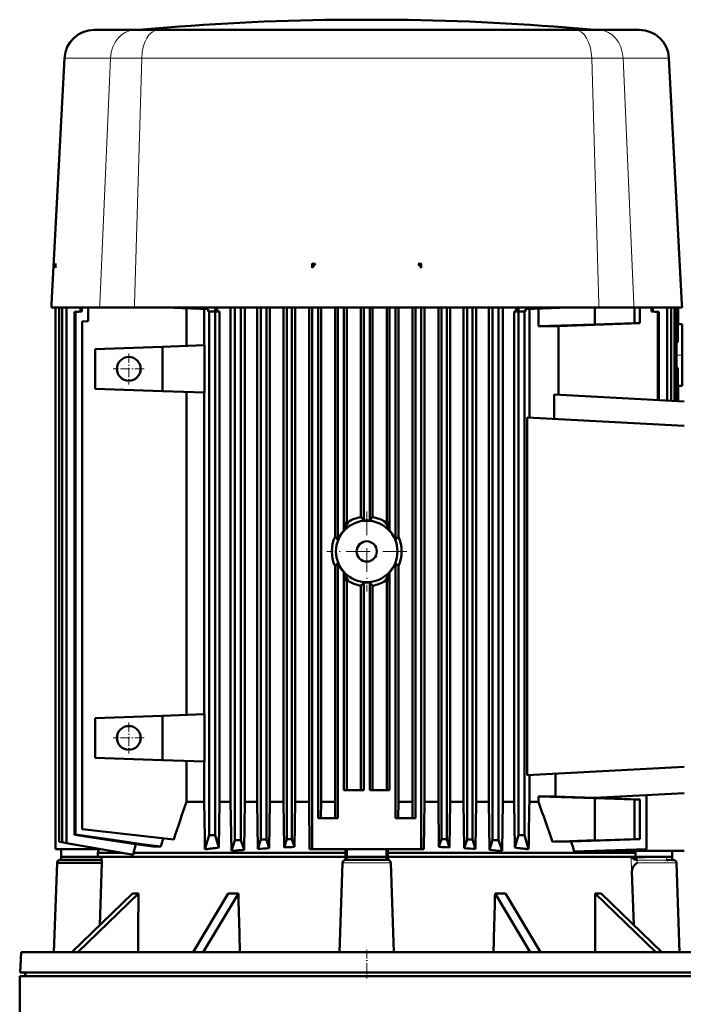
# Model space of a CAD drawing. Extents: x -1976 to 2357, y -1962 to 888.
# Tile 52 of 53: x 1661 to 1996, y 392 to 888. Entities that reach past the tile are written whole.
import ezdxf

# ---------------------------------------------------------------- set-up
doc = ezdxf.new("R2010")
doc.units = 0
doc.linetypes.add('DASHDOT', pattern=[18.5, 12, -3, 0.5, -3])

msp = doc.modelspace()

# ---------------------------------------------------------------- linework, layer by layer
at = {"color": 7, "lineweight": 50}
for p, q in [((1829.1, 888.16), (1821.29, 888.16)), ((1823.13, 888.16), (1821.29, 888.16)), ((1836.29, 888.16), (1823.13, 888.16)), ((1836.29, 888.16), (1829.1, 888.16)), ((1849.46, 888.16), (1836.29, 888.16)), ((1843.48, 888.16), (1836.29, 888.16)), ((1851.29, 888.16), (1843.48, 888.16)), ((1851.29, 888.16), (1849.46, 888.16)), ((1698.86, 883.04), (1719.48, 883.04)), ((1731.19, 883.04), (1719.48, 883.04)), ((1836.29, 883.04), (1731.19, 883.04)), ((1836.29, 883.04), (1941.39, 883.04)), ((1953.1, 883.04), (1941.39, 883.04)), ((1973.73, 883.04), (1953.1, 883.04)), ((1683.88, 868.83), (1677.38, 744.76)), ((1988.71, 868.83), (1995.21, 744.76)), ((1679.41, 765.2), (1679.29, 765.18)), ((1679.41, 765.2), (1679.29, 763.03)), ((1679.29, 765.18), (1679.29, 763.03)), ((1808.76, 765.2), (1808.77, 765.18)), ((1808.76, 765.2), (1808.77, 763.03)), ((1810.41, 765.18), (1808.76, 765.2)), ((1808.77, 765.18), (1808.77, 763.03)), ((1808.77, 765.18), (1810.41, 765.18)), ((1862.17, 765.18), (1863.82, 765.2)), ((1863.82, 765.18), (1862.17, 765.18)), ((1863.82, 765.2), (1863.82, 765.18)), ((1863.82, 765.2), (1863.82, 763.03)), ((1863.82, 765.18), (1863.82, 763.03)), ((1677.29, 743.16), (1677.38, 744.76)), ((1995.29, 743.16), (1995.21, 744.76)), ((1701.57, 743.16), (1677.29, 743.16)), ((1679.29, 743.16), (1679.29, 470.13)), ((1681.15, 743.16), (1681.15, 473.81)), ((1682.71, 743.16), (1682.71, 473.54)), ((1684.85, 473.16), (1684.85, 743.16)), ((1691.95, 741.08), (1688.93, 740.84)), ((1688.93, 740.84), (1688.93, 620.16)), ((1689.52, 740.79), (1688.93, 740.84)), ((1692.62, 741.02), (1689.52, 740.79)), ((1689.52, 740.79), (1689.52, 620.16)), ((1691.95, 743.16), (1691.95, 741.08)), ((1692.62, 741.02), (1691.95, 741.08)), ((1692.62, 743.16), (1692.62, 741.02)), ((1695.79, 743.16), (1695.79, 736.16)), ((1719.18, 743.16), (1701.57, 743.16)), ((1719.18, 743.16), (1836.29, 743.16)), ((1730.79, 743.16), (1734.79, 743.02)), ((1734.79, 743.16), (1734.79, 743.02)), ((1734.79, 743.02), (1756.26, 742.27)), ((1745.39, 742.65), (1745.39, 723.77)), ((1754.35, 742.34), (1754.35, 724.09)), ((1756.26, 742.27), (1756.26, 741.16)), ((1756.85, 741.16), (1756.26, 741.16)), ((1756.85, 741.16), (1756.85, 477.16)), ((1759.85, 741.16), (1756.85, 741.16)), ((1759.79, 741.16), (1759.79, 743.16)), ((1759.85, 741.16), (1759.85, 477.15)), ((1762.05, 741.16), (1759.85, 741.16)), ((1760.89, 743.16), (1760.89, 742.11)), ((1760.89, 741.16), (1760.89, 742.11)), ((1762.05, 741.16), (1762.05, 494.02)), ((1767.65, 494.02), (1767.65, 743.16)), ((1769.81, 474.59), (1769.81, 743.16)), ((1772.81, 743.16), (1772.81, 474.59)), ((1774.74, 494.02), (1774.74, 743.16)), ((1781.06, 494.02), (1781.06, 743.16)), ((1782.94, 474.92), (1782.94, 743.16)), ((1785.72, 743.16), (1785.72, 474.92)), ((1787.45, 494.02), (1787.45, 743.16)), ((1794.28, 494.02), (1794.28, 743.16)), ((1795.96, 475.16), (1795.96, 743.16)), ((1798.58, 475.16), (1798.58, 743.16)), ((1800.16, 494.02), (1800.16, 743.16)), ((1807.18, 494.02), (1807.18, 743.16)), ((1808.77, 743.16), (1808.77, 470.13)), ((1811.77, 485.72), (1811.77, 743.16)), ((1813.29, 494.02), (1813.29, 743.16)), ((1820.33, 627.57), (1820.33, 743.16)), ((1821.79, 743.16), (1821.79, 626.03)), ((1824.79, 630.77), (1824.79, 743.16)), ((1826.23, 635.55), (1826.23, 743.16)), ((1833.37, 637.45), (1833.37, 743.16)), ((1834.79, 635.73), (1834.79, 743.16)), ((1953.4, 743.16), (1836.29, 743.16)), ((1837.79, 743.16), (1837.79, 635.73)), ((1839.21, 637.45), (1839.21, 743.16)), ((1846.35, 635.55), (1846.35, 743.16)), ((1847.79, 630.77), (1847.79, 743.16)), ((1850.79, 743.16), (1850.79, 626.03)), ((1852.26, 627.57), (1852.26, 743.16)), ((1859.29, 494.02), (1859.29, 743.16)), ((1860.82, 485.72), (1860.82, 743.16)), ((1863.82, 743.16), (1863.82, 470.13)), ((1865.41, 494.02), (1865.41, 743.16)), ((1872.42, 494.02), (1872.42, 743.16)), ((1874, 475.16), (1874, 743.16)), ((1876.62, 475.16), (1876.62, 743.16)), ((1878.3, 494.02), (1878.3, 743.16)), ((1885.13, 494.02), (1885.13, 743.16)), ((1886.86, 474.92), (1886.86, 743.16)), ((1889.64, 474.92), (1889.64, 743.16)), ((1891.52, 494.02), (1891.52, 743.16)), ((1897.84, 494.02), (1897.84, 743.16)), ((1899.78, 743.16), (1899.78, 474.59)), ((1902.78, 474.59), (1902.78, 743.16)), ((1904.93, 494.02), (1904.93, 743.16)), ((1910.58, 741.16), (1912.78, 741.16)), ((1910.58, 741.16), (1910.58, 494.02)), ((1911.69, 743.16), (1911.69, 742.11)), ((1911.69, 741.16), (1911.69, 742.11)), ((1915.78, 741.16), (1912.78, 741.16)), ((1912.78, 741.16), (1912.78, 477.16)), ((1912.79, 741.16), (1912.79, 743.16)), ((1915.78, 741.16), (1915.78, 477.16)), ((1916.37, 741.16), (1915.78, 741.16)), ((1916.37, 742.28), (1937.79, 743.02)), ((1916.37, 741.16), (1916.37, 742.28)), ((1918.29, 742.34), (1918.29, 687.56)), ((1922.85, 742.5), (1922.85, 733.61)), ((1937.79, 743.16), (1937.79, 743.02)), ((1937.79, 743.02), (1941.79, 743.16)), ((1951.29, 743.16), (1951.29, 734.59)), ((1971.01, 743.16), (1953.4, 743.16)), ((1971.01, 743.16), (1995.29, 743.16)), ((1971.29, 735.16), (1971.29, 743.16)), ((1973.94, 735.16), (1973.94, 743.16)), ((1979.97, 743.16), (1979.97, 741.02)), ((1980.63, 741.08), (1979.97, 741.02)), ((1983.06, 740.79), (1979.97, 741.02)), ((1980.63, 743.16), (1980.63, 741.08)), ((1983.66, 740.84), (1980.63, 741.08)), ((1983.06, 740.79), (1983.66, 740.84)), ((1983.06, 740.79), (1983.06, 696.5)), ((1983.66, 740.84), (1983.66, 696.46)), ((1987.74, 743.16), (1987.74, 696.25)), ((1989.85, 696.14), (1989.85, 743.16)), ((1991.41, 696.06), (1991.41, 743.16)), ((1992.52, 696), (1992.52, 743.16)), ((1993.19, 725.58), (1993.19, 743.16)), ((1993.39, 734.72), (1993.39, 743.16)), ((1695.79, 736.16), (1692.79, 736.03)), ((1692.79, 736.03), (1692.79, 480.16)), ((1951.29, 734.59), (1922.85, 733.61)), ((1973.94, 735.16), (1933.03, 733.76)), ((1971.29, 735.16), (1951.29, 734.48)), ((1951.29, 734.48), (1951.29, 734.59)), ((1971.29, 735.16), (1973.94, 735.16)), ((1993.19, 734.73), (1993.39, 734.72)), ((1995.29, 734.66), (1993.39, 734.76)), ((1995.29, 703.66), (1995.29, 734.66)), ((1933.03, 733.76), (1933.03, 699.12)), ((1992.52, 725.59), (1993.19, 725.58)), ((1699.29, 722.16), (1733.29, 723.35)), ((1699.29, 722.16), (1699.29, 702.16)), ((1733.29, 723.35), (1754.5, 724.09)), ((1733.29, 700.98), (1733.29, 723.35)), ((1754.5, 700.24), (1754.5, 724.09)), ((1992.52, 712.74), (1993.19, 712.74)), ((1993.19, 695.96), (1993.19, 712.74)), ((1699.29, 702.16), (1733.29, 700.98)), ((1733.29, 700.98), (1754.5, 700.24)), ((1745.39, 700.55), (1745.39, 537.77)), ((1754.35, 700.24), (1754.35, 538.09)), ((1993.19, 703.6), (1993.39, 703.61)), ((1995.29, 703.66), (1993.39, 703.56)), ((1993.39, 695.95), (1993.39, 703.61)), ((1930.75, 699.24), (1996.29, 695.8)), ((1930.75, 699.24), (1930.75, 686.91)), ((1917.11, 687.63), (1996.29, 683.48)), ((1917.11, 687.63), (1917.11, 507.47)), ((1835.77, 635.79), (1836.16, 635.8)), ((1836.81, 635.79), (1836.42, 635.8)), ((1846.4, 635.28), (1846.4, 635.29)), ((1824.79, 630.77), (1824.83, 630.87)), ((1845.82, 634.83), (1845.82, 634.83)), ((1847.76, 630.87), (1847.79, 630.77)), ((1688.93, 620.16), (1688.93, 477.35)), ((1689.52, 620.16), (1689.52, 477.45)), ((1820.33, 494.02), (1820.33, 612.76)), ((1821.79, 614.29), (1821.79, 485.72)), ((1850.79, 614.29), (1850.79, 485.72)), ((1852.26, 494.02), (1852.26, 612.76)), ((1824.79, 499.82), (1824.79, 609.56)), ((1824.79, 609.56), (1824.83, 609.46)), ((1826.76, 605.49), (1826.76, 605.5)), ((1847.79, 609.56), (1847.76, 609.46)), ((1847.79, 499.82), (1847.79, 609.56)), ((1826.19, 605.04), (1826.18, 605.05)), ((1826.23, 604.78), (1826.23, 499.82)), ((1833.37, 602.88), (1833.37, 499.82)), ((1834.79, 499.82), (1834.79, 604.6)), ((1835.77, 604.53), (1836.16, 604.53)), ((1836.81, 604.53), (1836.42, 604.53)), ((1837.79, 499.82), (1837.79, 604.6)), ((1839.21, 602.88), (1839.21, 499.82)), ((1846.35, 604.78), (1846.35, 499.82)), ((1699.29, 536.16), (1733.29, 537.35)), ((1699.29, 536.16), (1699.29, 516.16)), ((1733.29, 537.35), (1754.5, 538.09)), ((1733.29, 514.98), (1733.29, 537.35)), ((1754.5, 514.24), (1754.5, 538.09)), ((1699.29, 516.16), (1733.29, 514.98)), ((1754.5, 514.24), (1733.29, 514.98)), ((1745.39, 514.55), (1745.39, 494.02)), ((1754.35, 514.24), (1754.35, 494.02)), ((1917.11, 507.47), (1996.29, 511.62)), ((1918.29, 507.53), (1918.29, 494.02)), ((1931.44, 508.22), (1931.44, 496.58)), ((1834.79, 499.82), (1824.79, 499.82)), ((1847.79, 499.82), (1837.79, 499.82)), ((1922.85, 496.71), (1922.85, 494.02)), ((1922.85, 496.71), (1951.29, 495.74)), ((1931.44, 496.58), (1951.07, 495.92)), ((1996.29, 498.29), (1951.07, 495.92)), ((1977.29, 497.29), (1977.29, 470.16)), ((1745.39, 494.02), (1754.35, 494.02)), ((1761.72, 470.85), (1762.05, 494.02)), ((1762.05, 494.02), (1767.65, 494.02)), ((1767.65, 494.02), (1768.02, 469.18)), ((1774.42, 469.72), (1774.74, 494.02)), ((1774.74, 494.02), (1781.06, 494.02)), ((1781.06, 494.02), (1781.39, 470.22)), ((1787.15, 470.59), (1787.45, 494.02)), ((1787.45, 494.02), (1794.28, 494.02)), ((1794.28, 494.02), (1794.58, 470.99)), ((1799.88, 471.24), (1800.16, 494.02)), ((1800.16, 494.02), (1807.18, 494.02)), ((1807.18, 494.02), (1807.48, 470.13)), ((1813.29, 494.02), (1813.19, 485.72)), ((1813.29, 494.02), (1820.33, 494.02)), ((1820.33, 494.02), (1820.43, 485.72)), ((1852.26, 494.02), (1852.15, 485.72)), ((1852.26, 494.02), (1859.29, 494.02)), ((1859.29, 494.02), (1859.4, 485.72)), ((1865.41, 494.02), (1865.1, 470.13)), ((1865.41, 494.02), (1872.42, 494.02)), ((1872.7, 471.24), (1872.42, 494.02)), ((1878.3, 494.02), (1878, 470.99)), ((1878.3, 494.02), (1885.13, 494.02)), ((1885.43, 470.59), (1885.13, 494.02)), ((1891.52, 494.02), (1891.2, 470.22)), ((1891.52, 494.02), (1897.84, 494.02)), ((1898.16, 469.72), (1897.84, 494.02)), ((1904.93, 494.02), (1904.56, 469.18)), ((1904.93, 494.02), (1910.58, 494.02)), ((1910.91, 470.85), (1910.58, 494.02)), ((1918.29, 494.02), (1922.85, 494.02)), ((1951.29, 495.85), (1951.29, 495.74)), ((1971.29, 495.16), (1951.29, 495.85)), ((1951.29, 495.74), (1951.29, 474.59)), ((1951.38, 495.94), (1973.94, 495.16)), ((1971.29, 495.16), (1973.94, 495.16)), ((1971.29, 475.16), (1971.29, 495.16)), ((1973.94, 475.16), (1973.94, 495.16)), ((1977.3, 493.74), (1977.3, 496.05)), ((1821.79, 485.72), (1811.77, 485.72)), ((1860.82, 485.72), (1850.79, 485.72)), ((1689.52, 477.45), (1688.93, 477.35)), ((1738.94, 474.91), (1692.79, 480.16)), ((1754.73, 470.03), (1756.85, 477.15)), ((1756.85, 477.16), (1756.85, 477.15)), ((1759.85, 477.15), (1756.85, 477.15)), ((1761.72, 470.85), (1759.85, 477.15)), ((1910.91, 470.85), (1912.78, 477.16)), ((1915.78, 477.16), (1912.78, 477.16)), ((1917.9, 470.02), (1915.78, 477.16)), ((1977.3, 476.59), (1977.3, 474.05)), ((1682.71, 473.54), (1681.15, 473.81)), ((1684.85, 473.16), (1682.71, 473.54)), ((1718.65, 467.2), (1684.85, 473.16)), ((1719.89, 472.62), (1718.65, 468.16)), ((1732.4, 471.38), (1733.68, 475.5)), ((1768.02, 469.18), (1769.81, 474.59)), ((1772.81, 474.59), (1769.81, 474.59)), ((1774.42, 469.72), (1772.81, 474.59)), ((1781.39, 470.22), (1782.94, 474.92)), ((1785.72, 474.92), (1782.94, 474.92)), ((1787.15, 470.59), (1785.72, 474.92)), ((1794.58, 470.99), (1795.96, 475.16)), ((1798.58, 475.16), (1795.96, 475.16)), ((1799.88, 471.24), (1798.58, 475.16)), ((1872.7, 471.24), (1874, 475.16)), ((1874, 475.16), (1876.62, 475.16)), ((1878, 470.99), (1876.62, 475.16)), ((1885.43, 470.59), (1886.86, 474.92)), ((1886.86, 474.92), (1889.64, 474.92)), ((1891.2, 470.22), (1889.64, 474.92)), ((1898.16, 469.72), (1899.78, 474.59)), ((1902.78, 474.59), (1899.78, 474.59)), ((1904.56, 469.18), (1902.78, 474.59)), ((1951.29, 474.59), (1929.99, 473.86)), ((1973.94, 475.16), (1939.38, 473.98)), ((1971.29, 475.16), (1951.29, 474.48)), ((1951.29, 474.59), (1951.29, 474.48)), ((1971.29, 475.16), (1973.94, 475.16)), ((1977.3, 474.05), (1977.29, 472.73)), ((1702.06, 470.13), (1679.29, 470.13)), ((1682.29, 470.13), (1682.29, 466.16)), ((1701.17, 470.13), (1700.71, 468.16)), ((1700.71, 468.16), (1713.2, 468.16)), ((1700.71, 468.16), (1700.71, 466.16)), ((1718.65, 468.16), (1718.65, 467.2)), ((1718.65, 468.16), (1771.09, 468.16)), ((1732.4, 471.38), (1728.37, 471.38)), ((1759.85, 470.64), (1761.72, 470.85)), ((1771.09, 468.16), (1825.65, 468.16)), ((1797.48, 471.13), (1798.06, 471.17)), ((1797.48, 471.13), (1798.08, 471.13)), ((1798.55, 471.18), (1799.88, 471.24)), ((1807.48, 470.13), (1808.77, 470.13)), ((1863.82, 470.13), (1808.77, 470.13)), ((1825.65, 468.16), (1825.63, 470.13)), ((1825.65, 468.16), (1825.65, 466.16)), ((1826.29, 470.13), (1826.29, 466.16)), ((1846.29, 470.13), (1846.29, 466.16)), ((1846.93, 468.16), (1846.95, 470.13)), ((1846.93, 468.16), (1971.87, 468.16)), ((1846.93, 468.16), (1846.93, 466.16)), ((1865.1, 470.13), (1863.82, 470.13)), ((1912.78, 470.64), (1910.91, 470.85)), ((1977.29, 470.16), (1940.96, 468.89)), ((1953.63, 469.34), (1953.67, 469.21)), ((1996.29, 469.21), (1953.67, 469.21)), ((1971.87, 468.16), (1971.63, 469.21)), ((1971.87, 468.16), (1971.87, 466.16)), ((1990.29, 466.16), (1990.29, 469.21)), ((1678.55, 418.16), (1680.12, 463.19)), ((1702.67, 463.22), (1680.12, 463.19)), ((1681.62, 464.66), (1700.16, 464.66)), ((1682.24, 464.66), (1682.29, 466.16)), ((1700.71, 466.16), (1682.29, 466.16)), ((1700.16, 464.66), (1702.6, 464.66)), ((1700.71, 466.16), (1771.09, 466.16)), ((1701.68, 431.83), (1702.67, 463.22)), ((1702.6, 464.66), (1702.65, 466.16)), ((1771.09, 466.16), (1825.65, 466.16)), ((1822.55, 418.16), (1824.12, 463.22)), ((1825.58, 466.16), (1825.53, 464.66)), ((1825.62, 464.66), (1846.97, 464.66)), ((1825.65, 466.16), (1826.29, 466.16)), ((1826.24, 464.66), (1826.29, 466.16)), ((1826.29, 466.16), (1826.29, 466.16)), ((1846.29, 466.16), (1826.29, 466.16)), ((1846.93, 466.16), (1846.29, 466.16)), ((1846.29, 466.16), (1846.29, 466.16)), ((1846.34, 464.66), (1846.29, 466.16)), ((1846.93, 466.16), (1971.87, 466.16)), ((1847, 466.16), (1847.05, 464.66)), ((1850.04, 418.16), (1848.46, 463.22)), ((1971.87, 466.16), (1972.45, 466.16)), ((1990.29, 466.16), (1972.45, 466.16)), ((1987.68, 466.16), (1987.41, 465.97)), ((1990.34, 464.66), (1990.35, 464.62)), ((1990.35, 464.62), (1990.35, 464.53)), ((1990.96, 464.66), (1990.94, 464.66)), ((1990.97, 464.66), (1990.95, 464.66)), ((1990.96, 464.66), (1990.97, 464.66)), ((1990.97, 464.66), (1990.97, 464.66)), ((1994.04, 418.16), (1992.46, 463.22)), ((1970.91, 431.83), (1970.05, 458.73)), ((1687.57, 418.16), (1718.16, 447.8)), ((1721.16, 447.8), (1690.57, 418.16)), ((1748.69, 418.16), (1766.35, 447.8)), ((1771.55, 447.8), (1753.89, 418.16)), ((1918.69, 418.16), (1901.03, 447.8)), ((1906.23, 447.8), (1923.89, 418.16)), ((1982.02, 418.16), (1951.43, 447.8)), ((1954.43, 447.8), (1985.02, 418.16)), ((1662.03, 418.16), (1661.49, 407.95)), ((1662.03, 418.16), (1989.22, 418.16)), ((1989.22, 418.16), (2010.56, 418.16)), ((1661.49, 407.95), (1989.69, 407.95)), ((1989.69, 407.95), (2002.27, 407.95)), ((1661.29, 406.16), (1836.29, 406.16)), ((1661.29, 406.16), (1661.29, 388.16)), ((1664.4, 406.16), (1664.39, 406.27)), ((1664.4, 406.16), (1987.14, 406.16)), ((1824.36, 406.16), (1828.25, 406.16)), ((1828.25, 406.16), (1844.33, 406.16)), ((1836.29, 406.16), (2011.29, 406.16)), ((1844.33, 406.16), (1848.22, 406.16)), ((1987.14, 406.16), (2008.19, 406.16))]:
    msp.add_line(p, q, dxfattribs=at)
at = {"color": 7, "lineweight": 18}
for p, q in [((1737.23, 883.15), (1723.41, 883.15)), ((1890.41, 883.15), (1737.23, 883.15)), ((1949.17, 883.15), (1890.41, 883.15)), ((1707.04, 868.83), (1683.88, 868.83)), ((1707.04, 868.83), (1701.64, 744.76)), ((1707.04, 868.83), (1722.85, 868.83)), ((1722.85, 868.83), (1719.23, 744.76)), ((1836.29, 868.83), (1722.85, 868.83)), ((1949.73, 868.83), (1836.29, 868.83)), ((1949.73, 868.83), (1953.35, 744.76)), ((1949.73, 868.83), (1965.54, 868.83)), ((1988.71, 868.83), (1965.54, 868.83)), ((1965.54, 868.83), (1970.94, 744.76)), ((1701.57, 743.16), (1701.64, 744.76)), ((1719.18, 743.16), (1719.23, 744.76)), ((1953.4, 743.16), (1953.35, 744.76)), ((1971.01, 743.16), (1970.94, 744.76)), ((1836.29, 636.16), (1836.16, 636.16)), ((1836.16, 635.8), (1836.16, 636.16)), ((1836.29, 636.16), (1836.43, 636.16)), ((1836.42, 635.8), (1836.43, 636.16)), ((1836.16, 604.53), (1836.16, 604.17)), ((1836.29, 604.16), (1836.16, 604.17)), ((1836.29, 604.16), (1836.43, 604.17)), ((1836.42, 604.53), (1836.43, 604.17)), ((1977.29, 496.05), (1977.3, 496.05)), ((1977.29, 493.74), (1977.3, 493.74)), ((1977.29, 476.59), (1977.3, 476.59)), ((1977.29, 474.05), (1977.3, 474.05)), ((1824.12, 463.22), (1848.46, 463.22)), ((1972.59, 465.73), (1972.58, 466.16)), ((1972.62, 463.22), (1992.46, 463.22)), ((1987.4, 465.96), (1987.41, 465.96)), ((1987.41, 465.97), (1987.41, 465.96)), ((1987.47, 464.59), (1987.46, 464.59)), ((1664.39, 406.27), (1987.15, 406.27)), ((1987.15, 406.27), (1999.52, 406.27))]:
    msp.add_line(p, q, dxfattribs=at)
at = {"color": 7, "linetype": 'DASHDOT', "lineweight": 18, "ltscale": 0.003079}
msp.add_line((1836.29, 883.16), (1836.29, 883.03), dxfattribs=at)
at = {"color": 7, "linetype": 'DASHDOT', "lineweight": 18, "ltscale": 0.389999}
for p, q in [((1716.29, 719.96), (1716.29, 704.36)), ((1716.29, 533.96), (1716.29, 518.36))]:
    msp.add_line(p, q, dxfattribs=at)
at = {"color": 7, "linetype": 'DASHDOT', "lineweight": 18, "ltscale": 0.083047}
msp.add_line((1995.57, 719.16), (1992.25, 719.16), dxfattribs=at)
at = {"color": 7, "linetype": 'DASHDOT', "lineweight": 18, "ltscale": 0.390002}
for p, q in [((1724.09, 712.16), (1708.49, 712.16)), ((1724.09, 526.16), (1708.49, 526.16))]:
    msp.add_line(p, q, dxfattribs=at)
at = {"color": 7, "linetype": 'DASHDOT', "lineweight": 18}
for p, q in [((1836.29, 640.31), (1836.29, 600.01)), ((1856.44, 620.16), (1816.14, 620.16))]:
    msp.add_line(p, q, dxfattribs=at)
at = {"color": 7, "linetype": 'DASHDOT', "lineweight": 18, "ltscale": 0.000469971}
msp.add_line((1990.97, 463.16), (1990.95, 463.16), dxfattribs=at)
at = {"color": 7, "linetype": 'DASHDOT', "lineweight": 18, "ltscale": 0.360001}
msp.add_line((1836.29, 419.36), (1836.29, 404.96), dxfattribs=at)
at = {"color": 7, "lineweight": 50}
for points in [[(1824.86, 631.24), (1824.98, 631.44), (1825.11, 631.77), (1825.2, 632.09), (1825.38, 632.88), (1825.62, 634.02), (1825.74, 634.5), (1825.87, 634.89), (1826.01, 635.12), (1826.18, 635.28)], [(1836.16, 636.16), (1836.09, 636.1), (1835.77, 635.79)], [(1836.43, 636.16), (1836.47, 636.12), (1836.81, 635.79)], [(1847.72, 631.24), (1847.53, 631.6), (1847.31, 632.4), (1847.06, 633.59), (1846.88, 634.38), (1846.78, 634.69), (1846.65, 635.02), (1846.51, 635.19), (1846.4, 635.28)], [(1824.83, 630.87), (1824.85, 631.2), (1824.86, 631.23), (1824.86, 631.24), (1824.86, 631.24)], [(1824.83, 630.87), (1825.02, 631.11), (1825.03, 631.14), (1825.03, 631.14)], [(1826.76, 634.83), (1826.75, 634.51), (1826.58, 634.07), (1826.43, 633.81), (1826.02, 633.21), (1825.57, 632.53), (1825.38, 632.2), (1825.14, 631.71), (1825.04, 631.33), (1825.03, 631.14)], [(1826.76, 634.83), (1826.76, 634.83), (1826.77, 634.86), (1826.89, 634.98)], [(1845.7, 634.98), (1845.8, 634.88), (1845.82, 634.85), (1845.82, 634.83)], [(1845.82, 634.83), (1845.82, 634.56), (1845.9, 634.29), (1846.07, 633.94), (1846.25, 633.67), (1846.68, 633.03), (1847.23, 632.15), (1847.43, 631.72), (1847.53, 631.38), (1847.55, 631.14)], [(1847.76, 630.87), (1847.56, 631.11), (1847.55, 631.14), (1847.55, 631.14)], [(1847.76, 630.87), (1847.73, 631.2), (1847.73, 631.23), (1847.73, 631.24), (1847.72, 631.24)], [(1824.86, 609.09), (1824.86, 609.09), (1824.85, 609.1), (1824.84, 609.18), (1824.83, 609.46)], [(1824.83, 609.46), (1825.02, 609.22), (1825.03, 609.19), (1825.03, 609.18)], [(1826.18, 605.05), (1826.05, 605.15), (1825.92, 605.35), (1825.78, 605.68), (1825.69, 606), (1825.51, 606.79), (1825.29, 607.86), (1825.11, 608.55), (1825.02, 608.8), (1824.86, 609.09)], [(1826.76, 605.5), (1826.76, 605.77), (1826.69, 606.03), (1826.51, 606.38), (1826.33, 606.66), (1825.9, 607.3), (1825.35, 608.18), (1825.15, 608.61), (1825.05, 608.95), (1825.03, 609.18)], [(1826.89, 605.34), (1826.79, 605.45), (1826.76, 605.48), (1826.76, 605.49)], [(1845.82, 605.5), (1845.82, 605.49), (1845.81, 605.47), (1845.7, 605.34)], [(1845.82, 605.5), (1845.82, 605.68), (1845.86, 605.94), (1846.01, 606.28), (1846.17, 606.54), (1846.58, 607.15), (1846.92, 607.65), (1847.21, 608.14), (1847.49, 608.76), (1847.55, 609.18)], [(1847.72, 609.09), (1847.56, 608.79), (1847.35, 608.13), (1847.12, 607.03), (1846.94, 606.2), (1846.85, 605.85), (1846.71, 605.45), (1846.58, 605.2), (1846.4, 605.05)], [(1847.76, 609.46), (1847.56, 609.22), (1847.55, 609.19), (1847.55, 609.18)], [(1847.76, 609.46), (1847.73, 609.12), (1847.73, 609.09), (1847.73, 609.09), (1847.72, 609.09)], [(1836.16, 604.17), (1836.11, 604.21), (1835.77, 604.53)], [(1836.43, 604.17), (1836.49, 604.23), (1836.81, 604.53)], [(1977.4, 497.3), (1977.35, 497.02), (1977.3, 496.5), (1977.3, 496.05)], [(1688.93, 477.35), (1708.62, 474.31), (1718.49, 472.83), (1728.37, 471.38)], [(1689.52, 477.45), (1701.24, 475.72), (1712.98, 474.04), (1722.68, 472.69), (1732.4, 471.38)], [(1702.67, 463.22), (1702.67, 464.15), (1702.65, 464.49), (1702.62, 464.63), (1702.61, 464.65), (1702.6, 464.66)], [(1969.83, 466.16), (1969.98, 465.96), (1970.18, 465.77), (1970.49, 465.51), (1970.86, 465.28), (1971.52, 464.95)], [(1970.05, 458.73), (1970.08, 459.41), (1970.19, 460.07), (1970.42, 460.72), (1970.65, 461.17), (1970.94, 461.61), (1971.32, 462.07), (1971.76, 462.5), (1972.62, 463.22)], [(1988.85, 464.66), (1988.04, 464.63), (1987.47, 464.59)], [(1988.85, 464.66), (1990.04, 464.59), (1990.35, 464.56)], [(1990.29, 466.16), (1990.28, 465.69), (1990.32, 465.24), (1990.35, 464.62)]]:
    msp.add_lwpolyline(points, dxfattribs=at)
at = {"color": 7, "lineweight": 18}
for points in [[(1970.05, 458.73), (1969.98, 459.26), (1969.85, 460.2), (1969.73, 461.52), (1969.65, 463.01), (1969.63, 465.13), (1969.67, 466.16)], [(1972.62, 463.22), (1972.61, 463.79), (1972.67, 464.31), (1972.73, 464.48)], [(1987.4, 465.96), (1987.43, 465), (1987.46, 464.59)], [(1987.41, 465.96), (1987.44, 465), (1987.47, 464.59)]]:
    msp.add_lwpolyline(points, dxfattribs=at)
at = {"color": 7, "lineweight": 50}
for centre, radius in [((1716.29, 712.16), 6), ((1836.29, 620.16), 15.5), ((1836.29, 620.16), 5.1), ((1716.29, 526.16), 6)]:
    msp.add_circle(centre, radius, dxfattribs=at)
for centre, radius, start, end in [((1836.29, -361.75), 1250, 90.68756, 95.18106), ((1836.29, -361.75), 1250, 84.81894, 89.31245), ((1698.86, 868.04), 15, 90.0001, 176.9996), ((1721.15, 908.04), 25, 270, 275.1811), ((1951.43, 908.04), 25, 264.8189, 270), ((1973.73, 868.04), 15, 3, 90), ((1880.43, 709.93), 89.19, 141.7254, 143.4664), ((1792.15, 709.93), 89.19, 36.5336, 38.2746), ((1961.89, -1554.43), 2288.37, 90.72283, 90.97765), ((1828.37, 637.37), 2.81, 220.3798, 238.1233), ((1836.28, 620.03), 17.66, 99.4818, 122.1434), ((1763.03, 577.99), 92.11, 38.8197, 40.205), ((1836.29, 620.16), 15.64, 91.8984, 95.5036), ((1836.29, 620.16), 15.64, 89.5179, 90.4821), ((1836.29, 620.16), 15.64, 84.4964, 88.1016), ((1909.56, 577.99), 92.11, 139.7951, 141.1804), ((1836.3, 620.03), 17.66, 57.8567, 80.5182), ((1844.21, 637.38), 2.82, 301.895, 319.6019), ((1836.29, 620.16), 15.64, 137.3179, 157.9634), ((1836.29, 620.16), 15.64, 22.0366, 42.6821), ((1836.13, 620.16), 17.45, 154.8999, 205.1001), ((1775.61, 583.34), 62.89, 42.747, 44.6809), ((1896.97, 583.34), 62.89, 135.3191, 137.2531), ((1836.45, 620.16), 17.45, 334.8999, 25.1001), ((1774.98, 657.59), 63.77, 315.3323, 317.2396), ((1836.29, 620.16), 15.64, 202.0366, 222.6821), ((1836.29, 620.16), 15.64, 317.3179, 337.9634), ((1897.6, 657.58), 63.76, 222.7601, 224.6678), ((1828.38, 602.95), 2.82, 121.8949, 139.6019), ((1836.28, 620.3), 17.66, 237.8566, 260.5183), ((1763.03, 662.34), 92.11, 319.795, 321.1803), ((1836.29, 620.16), 15.64, 264.4964, 268.1016), ((1836.29, 620.16), 15.64, 269.5179, 270.4821), ((1836.29, 620.16), 15.64, 271.8984, 275.5036), ((1909.56, 662.34), 92.11, 218.8196, 220.2049), ((1836.3, 620.3), 17.66, 279.4821, 302.1431), ((1844.21, 602.95), 2.82, 40.398, 58.1051), ((1962.87, 2847.74), 2351.36, 269.02479, 269.2342), ((3419.73, -81.88), 1770.61, 161.01916, 161.67189), ((-45151.34, -273.03), 46911.96, 0.907573, 0.936876), ((48238.14, -263.9), 46326.05, 179.062575, 179.092259), ((566.5, 2.5), 1442.66, 19.07037, 19.91975), ((1975.79, 493.74), 1.51, 354.8042, 360), ((1975.79, 476.59), 1.51, 359.9996, 5.1951), ((1962.7, -1646.09), 2120.2, 90.63022, 90.88398), ((-625.93, -327.14), 2687.49, 17.22962, 17.34318), ((1810.55, 28.16), 445.37, 96.9248, 97.1991), ((1812.92, 8.54), 465.14, 96.5519, 96.924), ((1821.59, -137.05), 608.6, 94.74623, 95.05002), ((1823.61, -161.34), 632.97, 94.45707, 94.74634), ((1829.31, -240.46), 712.3, 93.39289, 93.85783), ((1833.05, -307.92), 779.86, 92.61478, 92.82778), ((1798.47, 464.06), 7.12, 89.3686, 93.2728), ((1798.07, 473.46), 2.33, 270.0665, 281.6663), ((1839.25, -313.88), 785.83, 87.17307, 87.55991), ((1843.27, -240.46), 712.3, 86.14217, 86.60711), ((1849.96, -149.11), 620.7, 84.95329, 85.54615), ((1859.7, 8.89), 464.79, 83.0702, 83.4426), ((1862.08, 28.53), 445.01, 82.7946, 83.0694), ((1681.62, 463.16), 1.5, 90, 178.86), ((1825.62, 463.16), 1.5, 90, 178), ((1846.97, 463.16), 1.5, 2, 89.999), ((1946.34, 500.61), 43.65, 305.2334, 306.9729), ((1973.88, 469.15), 4.81, 240.6862, 256.189), ((1990.97, 463.16), 1.5, 90.0009, 114.2816), ((1990.97, 463.16), 1.5, 2, 90), ((1719.65, 486.75), 38.97, 267.8051, 272.2164), ((62453.42, 218.23), 60732.7, 179.7834197, 179.8113825), ((1768.95, 564.69), 116.91, 268.7287, 271.2754), ((102069.51, 3180.49), 100335.18, 181.5606796, 181.5776048), ((-98396.91, 3180.49), 100335.15, 358.4223901, 358.4393215), ((1903.63, 564.69), 116.91, 268.7246, 271.2713), ((-58780.83, 218.23), 60732.69, 0.1886188, 0.2165807), ((1952.93, 486.75), 38.97, 267.7836, 272.1949), ((1662.39, 406.16), 2, 3, 63.1351)]:
    msp.add_arc(centre, radius, start, end, dxfattribs=at)
at = {"color": 7, "lineweight": 18}
for centre, radius, start, end in [((1825.43, 632.06), 1, 235.3715, 246.7701), ((1847.15, 632.06), 1, 293.2299, 304.6284), ((1825.43, 608.26), 1, 113.2299, 124.6284), ((1847.15, 608.26), 1, 55.3715, 66.7701), ((2007.85, -1340.2), 1806.28, 90.64845, 91.1184), ((2007.92, -3149.97), 3614.61, 90.3243, 90.55781)]:
    msp.add_arc(centre, radius, start, end, dxfattribs=at)
for centre, major_axis, ratio, start_param, end_param in [((1719.48, 868.04), (0, -15), 0.830539, 3.141551, 4.659957), ((1731.19, 868.04), (0, -15), 0.55696, 3.141588, 4.659994), ((1941.39, 868.04), (0, -15), 0.556959, 1.623191, 3.141597), ((1953.1, 868.04), (0, -15), 0.830538, 1.623228, 3.141634), ((1828.3, 637.39), (2.53, -1.61), 0.997902, 4.492444, 4.73836), ((1844.28, 637.39), (-2.53, -1.61), 0.997902, 1.544823, 1.790739), ((1828.3, 602.94), (-2.53, -1.61), 0.997902, 4.686418, 4.932334), ((1844.28, 602.94), (-2.53, 1.61), 0.997902, 4.492446, 4.738362), ((1797.6, 468.64), (0, -3), 0.282416, 2.546638, 2.568839)]:
    msp.add_ellipse(centre, major_axis=major_axis, ratio=ratio, start_param=start_param, end_param=end_param, dxfattribs=at)
at = {"color": 7, "lineweight": 50}
for centre, major_axis, ratio, start_param, end_param in [((1826.18, 637.39), (0, 2.11), 0.052336, 3.178608, 3.654465), ((1846.4, 637.1), (0, -1.82), 0.056023, 5.729308, 6.182482), ((1826.18, 603.23), (0, -1.82), 0.056003, 2.587942, 3.04093), ((1846.41, 602.94), (0, 2.11), 0.052336, 0.037015, 0.512872)]:
    msp.add_ellipse(centre, major_axis=major_axis, ratio=ratio, start_param=start_param, end_param=end_param, dxfattribs=at)

doc.saveas('drawing.dxf')
